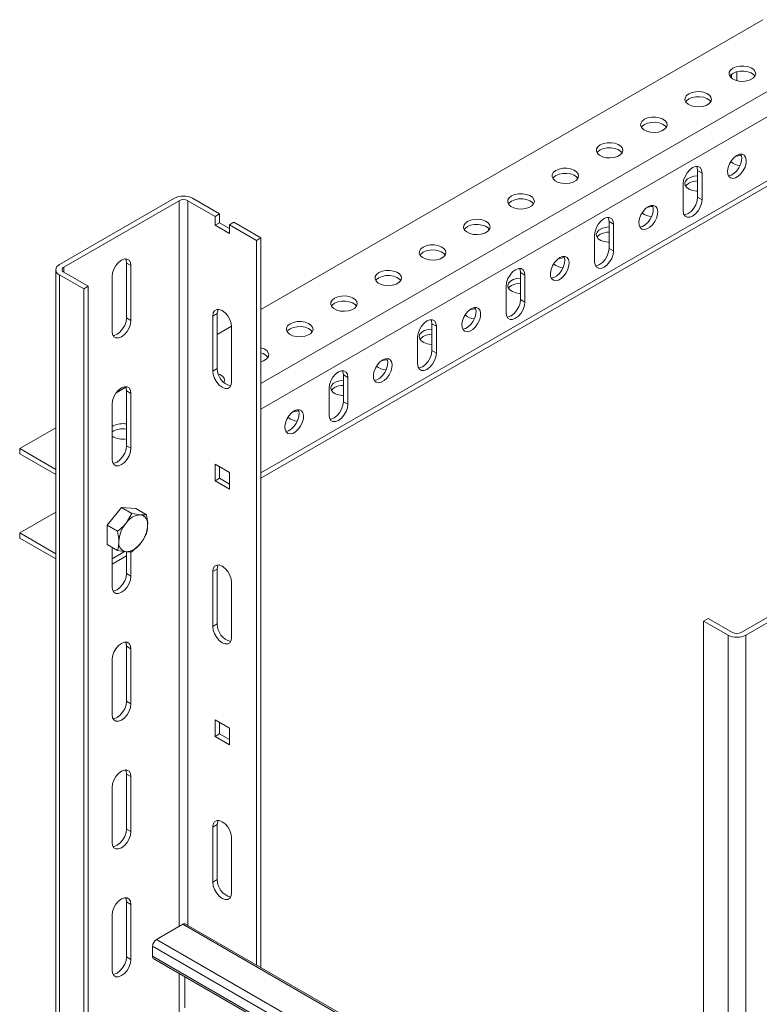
# Model space of a CAD drawing. Header units: millimetres. Extents: x 15 to 1486, y -3131 to -190.
# Tile 12 of 83: x 88 to 324, y -2180 to -1866. Entities that reach past the tile are written whole.
import ezdxf

# ---------------------------------------------------------------- set-up
doc = ezdxf.new("R2010")
doc.units = ezdxf.units.MM

msp = doc.modelspace()

# ---------------------------------------------------------------- linework, layer by layer
at = {"color": 7, "linetype": 'Continuous', "lineweight": 15}
for p, q in [((325.45, -1865.79), (165.11, -1958.36)), ((315.38, -1883.3), (315.38, -1884.41)), ((165.11, -2012.3), (347.37, -1907.08)), ((306.01, -1914.78), (304.59, -1913.96)), ((304.59, -1913.96), (304.59, -1922.53)), ((306.01, -1923.35), (306.01, -1914.78)), ((299.99, -1918.25), (299.99, -1926.82)), ((100.76, -1944.06), (137.53, -1922.83)), ((102.17, -1944.87), (138.94, -1923.64)), ((141.77, -1923.64), (150.43, -1928.65)), ((143.19, -1922.83), (151.85, -1927.83)), ((306.01, -1923.35), (304.59, -1922.53)), ((151.85, -1927.83), (150.43, -1928.65)), ((150.43, -1928.65), (150.43, -1931.5)), ((151.85, -1930.69), (151.85, -1927.83)), ((150.43, -1931.5), (151.85, -1930.69)), ((150.43, -1931.5), (155.03, -1934.16)), ((155.03, -1932.52), (151.85, -1930.69)), ((155.03, -1931.3), (156.45, -1930.48)), ((155.03, -1931.3), (163.69, -1936.3)), ((155.03, -1934.16), (155.03, -1931.3)), ((156.45, -1930.48), (165.11, -1935.48)), ((277.72, -1931.11), (276.31, -1930.29)), ((276.31, -1930.29), (276.31, -1938.86)), ((277.72, -1939.68), (277.72, -1931.11)), ((271.71, -1934.57), (271.71, -1943.15)), ((165.11, -1935.48), (163.69, -1936.3)), ((163.69, -1936.3), (163.69, -2167.83)), ((165.11, -1935.48), (165.11, -2168.65)), ((277.72, -1939.68), (276.31, -1938.86)), ((123.57, -1944.36), (122.16, -1943.54)), ((122.16, -1943.54), (122.16, -1961.1)), ((123.57, -1944.36), (123.57, -1961.91)), ((99.59, -1945.69), (99.59, -2925.74)), ((100.76, -1947.32), (108.54, -1951.81)), ((100.76, -1947.32), (100.76, -2927.37)), ((109.95, -1950.99), (102.17, -1946.5)), ((249.44, -1947.43), (248.02, -1946.62)), ((248.02, -1946.62), (248.02, -1955.19)), ((249.44, -1956.01), (249.44, -1947.43)), ((117.56, -1965.38), (117.56, -1947.83)), ((109.95, -1950.99), (108.54, -1951.81)), ((108.54, -1951.81), (108.54, -2931.86)), ((109.95, -1950.99), (109.95, -2931.05)), ((243.43, -1950.9), (243.43, -1959.48)), ((249.44, -1956.01), (248.02, -1955.19)), ((149.73, -1960.49), (151.14, -1959.67)), ((151.14, -1977.23), (151.14, -1959.67)), ((123.57, -1961.91), (122.16, -1961.1)), ((149.73, -1978.05), (149.73, -1960.49)), ((221.15, -1963.76), (219.74, -1962.95)), ((219.74, -1962.95), (219.74, -1971.52)), ((155.73, -1963.77), (151.14, -1966.42)), ((155.74, -1963.96), (155.74, -1981.52)), ((221.15, -1972.34), (221.15, -1963.76)), ((215.14, -1967.23), (215.14, -1975.8)), ((221.15, -1972.34), (219.74, -1971.52)), ((149.73, -1978.05), (151.14, -1977.23)), ((192.87, -1980.09), (191.45, -1979.27)), ((191.45, -1979.27), (191.45, -1987.85)), ((192.87, -1988.66), (192.87, -1980.09)), ((121.97, -1983.26), (118.86, -1985.06)), ((123.57, -1985.19), (122.16, -1984.37)), ((122.16, -1984.37), (122.16, -2001.93)), ((123.57, -1985.19), (123.57, -2002.74)), ((186.86, -1983.56), (186.86, -1992.13)), ((192.87, -1988.66), (191.45, -1987.85)), ((117.56, -2006.21), (117.56, -1988.66)), ((99.59, -1996.18), (88.04, -2002.85)), ((117.56, -1995.83), (117.91, -1995.6)), ((88.04, -2002.85), (99.59, -2009.51)), ((88.04, -2002.85), (88.04, -2004.48)), ((123.57, -2002.74), (122.16, -2001.93)), ((88.04, -2004.48), (99.59, -2011.15)), ((155.03, -2010.5), (150.43, -2007.85)), ((150.43, -2007.85), (150.43, -2013.16)), ((151.85, -2012.34), (151.85, -2008.67)), ((150.43, -2013.16), (151.85, -2012.34)), ((150.43, -2013.16), (155.03, -2015.81)), ((155.03, -2014.18), (151.85, -2012.34)), ((155.03, -2015.81), (155.03, -2010.5)), ((115.97, -2027.34), (120.57, -2021.62)), ((120.57, -2021.62), (123.9, -2023.55)), ((120.57, -2021.62), (125.16, -2022.03)), ((125.16, -2022.03), (128.5, -2023.96)), ((99.59, -2023.12), (88.04, -2029.79)), ((123.9, -2023.55), (122.02, -2026.64)), ((128.5, -2023.96), (126.61, -2023.99)), ((115.97, -2027.34), (119.31, -2029.26)), ((115.97, -2033.47), (115.97, -2027.34)), ((99.59, -2036.46), (88.04, -2029.79)), ((88.04, -2029.79), (88.04, -2031.42)), ((99.59, -2038.09), (88.04, -2031.42)), ((115.97, -2033.47), (119.31, -2035.39)), ((117.56, -2047.04), (117.56, -2034.38)), ((119.31, -2035.39), (122.02, -2035.83)), ((123.9, -2035.8), (126.61, -2033.18)), ((117.56, -2039.75), (122.16, -2037.09)), ((122.16, -2035.85), (122.16, -2042.75)), ((123.57, -2035.81), (123.57, -2043.57)), ((149.73, -2042.14), (151.14, -2041.33)), ((151.14, -2058.88), (151.14, -2041.33)), ((123.57, -2043.57), (122.16, -2042.75)), ((149.73, -2059.7), (149.73, -2042.14)), ((348.25, -2044.47), (318.55, -2061.62)), ((155.74, -2045.61), (155.74, -2063.17)), ((349.66, -2045.29), (319.96, -2062.43)), ((306.53, -2057.94), (307.94, -2057.13)), ((315.72, -2061.62), (307.94, -2057.13)), ((149.73, -2059.7), (151.14, -2058.88)), ((314.31, -2062.43), (306.53, -2057.94)), ((306.53, -2968.59), (306.53, -2057.94)), ((123.57, -2066.84), (122.16, -2066.02)), ((122.16, -2066.02), (122.16, -2083.58)), ((123.57, -2066.84), (123.57, -2084.4)), ((117.56, -2087.87), (117.56, -2070.31)), ((123.57, -2084.4), (122.16, -2083.58)), ((155.03, -2092.16), (150.43, -2089.5)), ((150.43, -2089.5), (150.43, -2094.81)), ((151.85, -2094), (151.85, -2090.32)), ((155.03, -2097.46), (155.03, -2092.16)), ((150.43, -2094.81), (151.85, -2094)), ((150.43, -2094.81), (155.03, -2097.46)), ((155.03, -2095.83), (151.85, -2094)), ((123.57, -2107.67), (122.16, -2106.85)), ((122.16, -2106.85), (122.16, -2124.41)), ((123.57, -2107.67), (123.57, -2125.22)), ((117.56, -2128.69), (117.56, -2111.14)), ((149.73, -2123.8), (151.14, -2122.98)), ((151.14, -2140.54), (151.14, -2122.98)), ((123.57, -2125.22), (122.16, -2124.41)), ((149.73, -2141.35), (149.73, -2123.8)), ((155.74, -2127.27), (155.74, -2144.82)), ((149.73, -2141.35), (151.14, -2140.54)), ((123.57, -2148.49), (122.16, -2147.68)), ((122.16, -2147.68), (122.16, -2165.23)), ((123.57, -2148.49), (123.57, -2166.05)), ((117.56, -2169.52), (117.56, -2151.96)), ((131.77, -2159.68), (140.15, -2154.85)), ((306.53, -2250.29), (141.05, -2154.76)), ((130.5, -2165.07), (130.5, -2161.89)), ((123.57, -2166.05), (122.16, -2165.23)), ((130.87, -2165.89), (306.53, -2267.3)), ((140.78, -2171.61), (140.78, -2181.59))]:
    msp.add_line(p, q, dxfattribs=at)
at = {"color": 8, "linetype": 'Continuous', "lineweight": 15}
for p, q in [((344.19, -1878.65), (165.11, -1982.03)), ((317.14, -1882.44), (317.14, -1885.27)), ((347.37, -1884.98), (165.11, -1990.2)), ((347.37, -1905.39), (165.11, -2010.61)), ((138.94, -1923.64), (138.94, -2155.54)), ((141.77, -1923.64), (141.77, -2155.18)), ((102.17, -1944.87), (102.17, -1946.5)), ((121.54, -2035.76), (117.56, -2038.06)), ((314.31, -2964.1), (314.31, -2062.43)), ((319.96, -2960.83), (319.96, -2062.43)), ((306.53, -2250.9), (140.15, -2154.85)), ((306.53, -2260.57), (131.77, -2159.68)), ((306.53, -2263.5), (130.5, -2161.89)), ((306.53, -2266.69), (130.5, -2165.07)), ((138.94, -2170.55), (138.94, -2183.39))]:
    msp.add_line(p, q, dxfattribs=at)
at = {"color": 7, "linetype": 'Continuous', "lineweight": 15, "flags": 128}
for points in [[(315.9, -1881.3), (316.92, -1880.87), (318.12, -1880.63), (319.39, -1880.6), (320.61, -1880.79), (321.68, -1881.18), (322.51, -1881.73), (323.02, -1882.4), (323.16, -1883.13), (322.92, -1883.85), (322.33, -1884.49), (321.43, -1885.01), (320.31, -1885.35), (319.07, -1885.49), (317.81, -1885.41), (316.65, -1885.11), (315.69, -1884.64), (315.01, -1884.02), (314.69, -1883.31), (314.73, -1882.58), (315.15, -1881.89), (315.9, -1881.3)], [(314.9, -1883.85), (315.15, -1883.52), (315.9, -1882.94)], [(315.9, -1882.94), (316.92, -1882.5), (318.12, -1882.26), (319.39, -1882.23), (320.61, -1882.42), (321.68, -1882.81), (322.51, -1883.37), (322.92, -1883.85)], [(301.76, -1889.47), (302.78, -1889.03), (303.98, -1888.79), (305.24, -1888.76), (306.47, -1888.95), (307.54, -1889.34), (308.37, -1889.9), (308.87, -1890.57), (309.01, -1891.29), (308.78, -1892.01), (308.19, -1892.66), (307.29, -1893.18), (306.17, -1893.52), (304.93, -1893.65), (303.67, -1893.57), (302.51, -1893.28), (301.55, -1892.8), (300.87, -1892.18), (300.54, -1891.48), (300.59, -1890.75), (301.01, -1890.06), (301.76, -1889.47)], [(301.76, -1891.1), (302.78, -1890.67), (303.98, -1890.42), (305.24, -1890.4), (306.47, -1890.59), (307.54, -1890.97), (308.37, -1891.53), (308.78, -1892.02)], [(300.76, -1892.02), (301.01, -1891.69), (301.76, -1891.1)], [(287.62, -1897.63), (288.64, -1897.2), (289.84, -1896.95), (291.1, -1896.93), (292.33, -1897.12), (293.4, -1897.51), (294.22, -1898.06), (294.73, -1898.73), (294.87, -1899.46), (294.64, -1900.18), (294.05, -1900.82), (293.15, -1901.34), (292.03, -1901.68), (290.78, -1901.82), (289.53, -1901.74), (288.36, -1901.44), (287.4, -1900.97), (286.73, -1900.35), (286.4, -1899.64), (286.45, -1898.91), (286.87, -1898.22), (287.62, -1897.63)], [(286.62, -1900.18), (286.87, -1899.85), (287.62, -1899.26)], [(287.62, -1899.26), (288.64, -1898.83), (289.84, -1898.59), (291.1, -1898.56), (292.33, -1898.75), (293.4, -1899.14), (294.22, -1899.69), (294.63, -1900.18)], [(273.48, -1905.79), (274.5, -1905.36), (275.69, -1905.12), (276.96, -1905.09), (278.18, -1905.28), (279.26, -1905.67), (280.08, -1906.22), (280.59, -1906.89), (280.73, -1907.62), (280.5, -1908.34), (279.9, -1908.99), (279.01, -1909.5), (277.89, -1909.85), (276.64, -1909.98), (275.38, -1909.9), (274.22, -1909.61), (273.26, -1909.13), (272.59, -1908.51), (272.26, -1907.8), (272.31, -1907.07), (272.73, -1906.38), (273.48, -1905.79)], [(272.48, -1908.35), (272.73, -1908.02), (273.48, -1907.43)], [(273.48, -1907.43), (274.5, -1906.99), (275.69, -1906.75), (276.96, -1906.72), (278.18, -1906.91), (279.26, -1907.3), (280.08, -1907.86), (280.49, -1908.35)], [(317.14, -1909.16), (316.26, -1909.83), (315.45, -1910.74), (314.79, -1911.83), (314.34, -1912.98), (314.15, -1914.11), (314.21, -1915.1), (314.54, -1915.87), (315.1, -1916.36), (315.84, -1916.51), (316.69, -1916.32), (317.59, -1915.81), (318.45, -1915.01), (319.19, -1914), (319.74, -1912.87), (320.07, -1911.72), (320.14, -1910.65), (319.94, -1909.75), (319.49, -1909.11), (318.84, -1908.79), (318.03, -1908.81), (317.14, -1909.16)], [(318.44, -1908.76), (318.53, -1908.94), (318.72, -1909.83), (318.66, -1910.9), (318.33, -1912.05), (317.77, -1913.18), (317.03, -1914.19), (316.18, -1914.99), (315.28, -1915.51), (314.43, -1915.7)], [(306.01, -1914.78), (305.86, -1913.79), (305.43, -1913.07), (304.77, -1912.68), (303.93, -1912.68), (303, -1913.04), (302.07, -1913.75), (301.23, -1914.72), (300.57, -1915.88), (300.14, -1917.09), (299.99, -1918.25)], [(304.3, -1912.63), (304.44, -1912.97), (304.59, -1913.96)], [(259.34, -1913.96), (260.36, -1913.52), (261.55, -1913.28), (262.82, -1913.26), (264.04, -1913.45), (265.11, -1913.83), (265.94, -1914.39), (266.45, -1915.06), (266.59, -1915.79), (266.35, -1916.5), (265.76, -1917.15), (264.87, -1917.67), (263.75, -1918.01), (262.5, -1918.15), (261.24, -1918.06), (260.08, -1917.77), (259.12, -1917.29), (258.45, -1916.67), (258.12, -1915.97), (258.17, -1915.24), (258.58, -1914.55), (259.34, -1913.96)], [(258.33, -1916.51), (258.58, -1916.18), (259.34, -1915.59)], [(259.34, -1915.59), (260.36, -1915.16), (261.55, -1914.92), (262.82, -1914.89), (264.04, -1915.08), (265.11, -1915.47), (265.94, -1916.02), (266.35, -1916.51)], [(304.59, -1915.7), (303.36, -1915.83), (302.24, -1916.17), (301.35, -1916.69), (300.76, -1917.34), (300.52, -1918.06), (300.66, -1918.78), (301.17, -1919.45), (302, -1920.01), (303.07, -1920.4), (304.29, -1920.59), (304.59, -1920.6)], [(300.76, -1918.96), (301.01, -1918.63), (301.76, -1918.05)], [(245.19, -1922.12), (246.21, -1921.69), (247.41, -1921.45), (248.68, -1921.42), (249.9, -1921.61), (250.97, -1922), (251.8, -1922.55), (252.3, -1923.22), (252.45, -1923.95), (252.21, -1924.67), (251.62, -1925.31), (250.72, -1925.83), (249.6, -1926.17), (248.36, -1926.31), (247.1, -1926.23), (245.94, -1925.94), (244.98, -1925.46), (244.3, -1924.84), (243.98, -1924.13), (244.02, -1923.4), (244.44, -1922.71), (245.19, -1922.12)], [(244.19, -1924.67), (244.44, -1924.34), (245.19, -1923.76)], [(245.19, -1923.76), (246.21, -1923.32), (247.41, -1923.08), (248.68, -1923.05), (249.9, -1923.24), (250.97, -1923.63), (251.8, -1924.19), (252.21, -1924.67)], [(288.86, -1925.49), (287.97, -1926.16), (287.16, -1927.07), (286.51, -1928.16), (286.06, -1929.31), (285.86, -1930.43), (285.93, -1931.43), (286.26, -1932.2), (286.81, -1932.69), (287.55, -1932.84), (288.41, -1932.65), (289.31, -1932.14), (290.16, -1931.34), (290.9, -1930.33), (291.46, -1929.2), (291.79, -1928.04), (291.85, -1926.97), (291.66, -1926.08), (291.21, -1925.44), (290.55, -1925.12), (289.74, -1925.14), (288.86, -1925.49)], [(290.15, -1925.08), (290.24, -1925.26), (290.44, -1926.16), (290.37, -1927.23), (290.05, -1928.38), (289.49, -1929.51), (288.75, -1930.52), (287.89, -1931.32), (287, -1931.84), (286.15, -1932.03)], [(299.99, -1926.82), (300.14, -1927.81), (300.57, -1928.53), (301.23, -1928.91), (302.07, -1928.92), (303, -1928.56), (303.93, -1927.85), (304.77, -1926.87), (305.43, -1925.72), (305.86, -1924.51), (306.01, -1923.35)], [(304.59, -1922.53), (304.44, -1923.69), (304.02, -1924.91), (303.35, -1926.06), (302.51, -1927.03), (301.59, -1927.74), (300.66, -1928.11), (300.29, -1928.15)], [(231.05, -1930.29), (232.07, -1929.85), (233.27, -1929.61), (234.53, -1929.58), (235.76, -1929.77), (236.83, -1930.16), (237.66, -1930.72), (238.16, -1931.39), (238.3, -1932.11), (238.07, -1932.83), (237.48, -1933.48), (236.58, -1934), (235.46, -1934.34), (234.22, -1934.47), (232.96, -1934.39), (231.8, -1934.1), (230.84, -1933.62), (230.16, -1933), (229.83, -1932.3), (229.88, -1931.57), (230.3, -1930.88), (231.05, -1930.29)], [(231.05, -1931.92), (232.07, -1931.49), (233.27, -1931.24), (234.53, -1931.22), (235.76, -1931.41), (236.83, -1931.8), (237.66, -1932.35), (238.06, -1932.84)], [(277.72, -1931.11), (277.57, -1930.12), (277.15, -1929.4), (276.48, -1929.01), (275.64, -1929), (274.72, -1929.37), (273.79, -1930.08), (272.95, -1931.05), (272.28, -1932.2), (271.86, -1933.42), (271.71, -1934.57)], [(276.01, -1928.96), (276.16, -1929.3), (276.31, -1930.29)], [(230.05, -1932.84), (230.3, -1932.51), (231.05, -1931.92)], [(276.31, -1932.02), (275.08, -1932.16), (273.96, -1932.5), (273.06, -1933.02), (272.47, -1933.67), (272.24, -1934.38), (272.38, -1935.11), (272.88, -1935.78), (273.71, -1936.34), (274.78, -1936.72), (276.01, -1936.91), (276.31, -1936.93)], [(272.48, -1935.29), (272.73, -1934.96), (273.48, -1934.37)], [(216.91, -1938.45), (217.93, -1938.02), (219.12, -1937.78), (220.39, -1937.75), (221.61, -1937.94), (222.69, -1938.33), (223.51, -1938.88), (224.02, -1939.55), (224.16, -1940.28), (223.93, -1941), (223.33, -1941.64), (222.44, -1942.16), (221.32, -1942.5), (220.07, -1942.64), (218.81, -1942.56), (217.65, -1942.26), (216.69, -1941.79), (216.02, -1941.17), (215.69, -1940.46), (215.74, -1939.73), (216.16, -1939.04), (216.91, -1938.45)], [(215.91, -1941), (216.16, -1940.67), (216.91, -1940.08)], [(216.91, -1940.08), (217.93, -1939.65), (219.12, -1939.41), (220.39, -1939.38), (221.61, -1939.57), (222.69, -1939.96), (223.51, -1940.51), (223.92, -1941)], [(271.71, -1943.15), (271.86, -1944.14), (272.28, -1944.86), (272.95, -1945.24), (273.79, -1945.25), (274.72, -1944.88), (275.64, -1944.18), (276.48, -1943.2), (277.15, -1942.05), (277.57, -1940.84), (277.72, -1939.68)], [(276.31, -1938.86), (276.16, -1940.02), (275.73, -1941.23), (275.07, -1942.39), (274.23, -1943.36), (273.3, -1944.07), (272.37, -1944.43), (272, -1944.48)], [(117.56, -1947.83), (117.71, -1946.67), (118.14, -1945.46), (118.8, -1944.31), (119.64, -1943.33), (120.57, -1942.62), (121.5, -1942.26), (122.33, -1942.27), (123, -1942.65), (123.42, -1943.37), (123.57, -1944.36)], [(121.86, -1942.21), (122.01, -1942.56), (122.16, -1943.54)], [(260.57, -1941.82), (259.69, -1942.49), (258.88, -1943.4), (258.22, -1944.48), (257.78, -1945.64), (257.58, -1946.76), (257.64, -1947.75), (257.97, -1948.53), (258.53, -1949.01), (259.27, -1949.17), (260.13, -1948.98), (261.02, -1948.46), (261.88, -1947.66), (262.62, -1946.65), (263.18, -1945.52), (263.5, -1944.37), (263.57, -1943.3), (263.37, -1942.41), (262.92, -1941.77), (262.27, -1941.45), (261.46, -1941.46), (260.57, -1941.82)], [(261.87, -1941.41), (261.96, -1941.59), (262.16, -1942.49), (262.09, -1943.56), (261.76, -1944.71), (261.2, -1945.84), (260.46, -1946.85), (259.61, -1947.65), (258.71, -1948.16), (257.86, -1948.35)], [(202.77, -1946.62), (203.79, -1946.18), (204.98, -1945.94), (206.25, -1945.91), (207.47, -1946.1), (208.55, -1946.49), (209.37, -1947.04), (209.88, -1947.72), (210.02, -1948.44), (209.78, -1949.16), (209.19, -1949.81), (208.3, -1950.32), (207.18, -1950.67), (205.93, -1950.8), (204.67, -1950.72), (203.51, -1950.43), (202.55, -1949.95), (201.88, -1949.33), (201.55, -1948.62), (201.6, -1947.89), (202.02, -1947.2), (202.77, -1946.62)], [(202.77, -1948.25), (203.79, -1947.81), (204.98, -1947.57), (206.25, -1947.55), (207.47, -1947.73), (208.55, -1948.12), (209.37, -1948.68), (209.78, -1949.17)], [(249.44, -1947.43), (249.29, -1946.45), (248.86, -1945.72), (248.2, -1945.34), (247.36, -1945.33), (246.43, -1945.7), (245.5, -1946.4), (244.67, -1947.38), (244, -1948.53), (243.57, -1949.75), (243.43, -1950.9)], [(247.73, -1945.29), (247.88, -1945.63), (248.02, -1946.62)], [(201.77, -1949.17), (202.02, -1948.84), (202.77, -1948.25)], [(248.02, -1948.35), (246.8, -1948.49), (245.68, -1948.83), (244.78, -1949.35), (244.19, -1949.99), (243.95, -1950.71), (244.09, -1951.44), (244.6, -1952.11), (245.43, -1952.66), (246.5, -1953.05), (247.72, -1953.24), (248.02, -1953.26)], [(244.19, -1951.62), (244.44, -1951.29), (245.19, -1950.7)], [(188.63, -1954.78), (189.64, -1954.35), (190.84, -1954.1), (192.11, -1954.08), (193.33, -1954.27), (194.4, -1954.65), (195.23, -1955.21), (195.74, -1955.88), (195.88, -1956.61), (195.64, -1957.32), (195.05, -1957.97), (194.15, -1958.49), (193.03, -1958.83), (191.79, -1958.97), (190.53, -1958.88), (189.37, -1958.59), (188.41, -1958.11), (187.74, -1957.5), (187.41, -1956.79), (187.45, -1956.06), (187.87, -1955.37), (188.63, -1954.78)], [(187.62, -1957.33), (187.87, -1957), (188.63, -1956.41)], [(188.63, -1956.41), (189.64, -1955.98), (190.84, -1955.74), (192.11, -1955.71), (193.33, -1955.9), (194.4, -1956.29), (195.23, -1956.84), (195.64, -1957.33)], [(243.43, -1959.48), (243.57, -1960.46), (244, -1961.19), (244.67, -1961.57), (245.5, -1961.58), (246.43, -1961.21), (247.36, -1960.51), (248.2, -1959.53), (248.86, -1958.38), (249.29, -1957.16), (249.44, -1956.01)], [(248.02, -1955.19), (247.88, -1956.35), (247.45, -1957.56), (246.78, -1958.71), (245.95, -1959.69), (245.02, -1960.4), (244.09, -1960.76), (243.72, -1960.8)], [(149.73, -1960.49), (149.87, -1959.5), (150.3, -1958.78), (150.97, -1958.4), (151.8, -1958.39), (152.73, -1958.76), (153.66, -1959.46), (154.5, -1960.44), (155.16, -1961.59), (155.59, -1962.8), (155.74, -1963.96)], [(151.14, -1959.67), (151.29, -1958.69), (151.44, -1958.35)], [(232.29, -1958.15), (231.4, -1958.81), (230.6, -1959.73), (229.94, -1960.81), (229.49, -1961.97), (229.29, -1963.09), (229.36, -1964.08), (229.69, -1964.86), (230.25, -1965.34), (230.99, -1965.5), (231.84, -1965.31), (232.74, -1964.79), (233.59, -1963.99), (234.33, -1962.98), (234.89, -1961.85), (235.22, -1960.7), (235.29, -1959.63), (235.09, -1958.74), (234.64, -1958.1), (233.98, -1957.77), (233.18, -1957.79), (232.29, -1958.15)], [(233.59, -1957.74), (233.67, -1957.92), (233.87, -1958.81), (233.8, -1959.88), (233.48, -1961.04), (232.92, -1962.17), (232.18, -1963.18), (231.32, -1963.98), (230.43, -1964.49), (229.58, -1964.68)], [(123.57, -1961.91), (123.42, -1963.07), (123, -1964.29), (122.33, -1965.44), (121.5, -1966.41), (120.57, -1967.12), (119.64, -1967.49), (118.8, -1967.48), (118.14, -1967.09), (117.71, -1966.37), (117.56, -1965.38)], [(122.16, -1961.1), (122.01, -1962.26), (121.58, -1963.47), (120.92, -1964.62), (120.08, -1965.6), (119.15, -1966.3), (118.22, -1966.67), (117.86, -1966.71)], [(174.48, -1962.94), (175.5, -1962.51), (176.7, -1962.27), (177.96, -1962.24), (179.19, -1962.43), (180.26, -1962.82), (181.09, -1963.37), (181.59, -1964.04), (181.74, -1964.77), (181.5, -1965.49), (180.91, -1966.14), (180.01, -1966.65), (178.89, -1966.99), (177.65, -1967.13), (176.39, -1967.05), (175.23, -1966.76), (174.27, -1966.28), (173.59, -1965.66), (173.27, -1964.95), (173.31, -1964.22), (173.73, -1963.53), (174.48, -1962.94)], [(221.15, -1963.76), (221.01, -1962.77), (220.58, -1962.05), (219.91, -1961.67), (219.08, -1961.66), (218.15, -1962.03), (217.22, -1962.73), (216.38, -1963.71), (215.72, -1964.86), (215.29, -1966.07), (215.14, -1967.23)], [(219.44, -1961.62), (219.59, -1961.96), (219.74, -1962.95)], [(173.48, -1965.49), (173.73, -1965.16), (174.48, -1964.58)], [(174.48, -1964.58), (175.5, -1964.14), (176.7, -1963.9), (177.96, -1963.87), (179.19, -1964.06), (180.26, -1964.45), (181.09, -1965.01), (181.5, -1965.49)], [(219.74, -1964.68), (218.51, -1964.82), (217.39, -1965.16), (216.5, -1965.67), (215.9, -1966.32), (215.67, -1967.04), (215.81, -1967.77), (216.32, -1968.44), (217.14, -1968.99), (218.22, -1969.38), (219.44, -1969.57), (219.74, -1969.58)], [(215.91, -1967.95), (216.16, -1967.62), (216.91, -1967.03)], [(165.11, -1970.61), (166.12, -1970.98), (166.94, -1971.54), (167.45, -1972.21), (167.59, -1972.93), (167.36, -1973.65), (166.77, -1974.3), (165.87, -1974.82), (165.11, -1975.08)], [(215.14, -1975.8), (215.29, -1976.79), (215.72, -1977.51), (216.38, -1977.9), (217.22, -1977.91), (218.15, -1977.54), (219.08, -1976.83), (219.91, -1975.86), (220.58, -1974.71), (221.01, -1973.49), (221.15, -1972.34)], [(219.74, -1971.52), (219.59, -1972.68), (219.16, -1973.89), (218.5, -1975.04), (217.66, -1976.02), (216.73, -1976.72), (215.8, -1977.09), (215.44, -1977.13)], [(204.01, -1974.48), (203.12, -1975.14), (202.31, -1976.06), (201.66, -1977.14), (201.21, -1978.29), (201.01, -1979.42), (201.08, -1980.41), (201.4, -1981.18), (201.96, -1981.67), (202.7, -1981.83), (203.56, -1981.64), (204.45, -1981.12), (205.31, -1980.32), (206.05, -1979.31), (206.61, -1978.18), (206.93, -1977.03), (207, -1975.96), (206.8, -1975.06), (206.35, -1974.43), (205.7, -1974.1), (204.89, -1974.12), (204.01, -1974.48)], [(205.3, -1974.07), (205.39, -1974.25), (205.59, -1975.14), (205.52, -1976.21), (205.19, -1977.36), (204.63, -1978.49), (203.89, -1979.5), (203.04, -1980.3), (202.14, -1980.82), (201.29, -1981.01)], [(155.74, -1981.52), (155.59, -1982.5), (155.16, -1983.22), (154.5, -1983.61), (153.66, -1983.62), (152.73, -1983.25), (151.8, -1982.55), (150.97, -1981.57), (150.3, -1980.42), (149.87, -1979.2), (149.73, -1978.05)], [(151.44, -1978.92), (151.98, -1979.15), (152.8, -1979.7), (153.31, -1980.37), (153.45, -1981.1), (153.25, -1981.76)], [(192.87, -1980.09), (192.72, -1979.1), (192.29, -1978.38), (191.63, -1978), (190.79, -1977.99), (189.86, -1978.35), (188.93, -1979.06), (188.1, -1980.04), (187.43, -1981.19), (187, -1982.4), (186.86, -1983.56)], [(191.16, -1977.95), (191.31, -1978.29), (191.45, -1979.27)], [(191.45, -1981.01), (190.23, -1981.14), (189.11, -1981.49), (188.21, -1982), (187.62, -1982.65), (187.38, -1983.37), (187.53, -1984.1), (188.03, -1984.77), (188.86, -1985.32), (189.93, -1985.71), (191.15, -1985.9), (191.45, -1985.91)], [(117.56, -1988.66), (117.71, -1987.5), (118.14, -1986.28), (118.8, -1985.13), (119.64, -1984.16), (120.57, -1983.45), (121.5, -1983.08), (122.33, -1983.09), (123, -1983.48), (123.42, -1984.2), (123.57, -1985.19)], [(121.86, -1983.04), (122.01, -1983.38), (122.16, -1984.37)], [(187.62, -1984.28), (187.87, -1983.95), (188.63, -1983.36)], [(191.45, -1987.85), (191.31, -1989), (190.88, -1990.22), (190.22, -1991.37), (189.38, -1992.35), (188.45, -1993.05), (187.52, -1993.42), (187.15, -1993.46)], [(175.72, -1990.81), (174.83, -1991.47), (174.03, -1992.39), (173.37, -1993.47), (172.92, -1994.62), (172.72, -1995.75), (172.79, -1996.74), (173.12, -1997.51), (173.68, -1998), (174.42, -1998.15), (175.27, -1997.97), (176.17, -1997.45), (177.02, -1996.65), (177.76, -1995.64), (178.32, -1994.51), (178.65, -1993.36), (178.72, -1992.29), (178.52, -1991.39), (178.07, -1990.76), (177.41, -1990.43), (176.61, -1990.45), (175.72, -1990.81)], [(177.02, -1990.4), (177.1, -1990.58), (177.3, -1991.47), (177.24, -1992.54), (176.91, -1993.69), (176.35, -1994.82), (175.61, -1995.83), (174.75, -1996.63), (173.86, -1997.15), (173.01, -1997.34)], [(186.86, -1992.13), (187, -1993.12), (187.43, -1993.84), (188.1, -1994.23), (188.93, -1994.23), (189.86, -1993.87), (190.79, -1993.16), (191.63, -1992.19), (192.29, -1991.03), (192.72, -1989.82), (192.87, -1988.66)], [(123.57, -2002.74), (123.42, -2003.9), (123, -2005.11), (122.33, -2006.26), (121.5, -2007.24), (120.57, -2007.95), (119.64, -2008.31), (118.8, -2008.3), (118.14, -2007.92), (117.71, -2007.2), (117.56, -2006.21)], [(122.16, -2001.93), (122.01, -2003.08), (121.58, -2004.3), (120.92, -2005.45), (120.08, -2006.42), (119.15, -2007.13), (118.22, -2007.5), (117.86, -2007.54)], [(149.73, -2042.14), (149.87, -2041.16), (150.3, -2040.44), (150.97, -2040.05), (151.8, -2040.04), (152.73, -2040.41), (153.66, -2041.12), (154.5, -2042.09), (155.16, -2043.24), (155.59, -2044.46), (155.74, -2045.61)], [(151.14, -2041.33), (151.29, -2040.34), (151.44, -2040)], [(123.57, -2043.57), (123.42, -2044.73), (123, -2045.94), (122.33, -2047.09), (121.5, -2048.07), (120.57, -2048.77), (119.64, -2049.14), (118.8, -2049.13), (118.14, -2048.75), (117.71, -2048.03), (117.56, -2047.04)], [(122.16, -2042.75), (122.01, -2043.91), (121.58, -2045.12), (120.92, -2046.28), (120.08, -2047.25), (119.15, -2047.96), (118.22, -2048.32), (117.86, -2048.37)], [(155.74, -2063.17), (155.59, -2064.16), (155.16, -2064.88), (154.5, -2065.26), (153.66, -2065.27), (152.73, -2064.91), (151.8, -2064.2), (150.97, -2063.22), (150.3, -2062.07), (149.87, -2060.86), (149.73, -2059.7)], [(117.56, -2070.31), (117.71, -2069.15), (118.14, -2067.94), (118.8, -2066.79), (119.64, -2065.81), (120.57, -2065.1), (121.5, -2064.74), (122.33, -2064.75), (123, -2065.13), (123.42, -2065.85), (123.57, -2066.84)], [(121.86, -2064.7), (122.01, -2065.04), (122.16, -2066.02)], [(123.57, -2084.4), (123.42, -2085.55), (123, -2086.77), (122.33, -2087.92), (121.5, -2088.9), (120.57, -2089.6), (119.64, -2089.97), (118.8, -2089.96), (118.14, -2089.57), (117.71, -2088.85), (117.56, -2087.87)], [(122.16, -2083.58), (122.01, -2084.74), (121.58, -2085.95), (120.92, -2087.1), (120.08, -2088.08), (119.15, -2088.78), (118.22, -2089.15), (117.86, -2089.19)], [(117.56, -2111.14), (117.71, -2109.98), (118.14, -2108.77), (118.8, -2107.61), (119.64, -2106.64), (120.57, -2105.93), (121.5, -2105.57), (122.33, -2105.57), (123, -2105.96), (123.42, -2106.68), (123.57, -2107.67)], [(121.86, -2105.52), (122.01, -2105.86), (122.16, -2106.85)], [(149.73, -2123.8), (149.87, -2122.81), (150.3, -2122.09), (150.97, -2121.71), (151.8, -2121.7), (152.73, -2122.06), (153.66, -2122.77), (154.5, -2123.75), (155.16, -2124.9), (155.59, -2126.11), (155.74, -2127.27)], [(151.14, -2122.98), (151.29, -2121.99), (151.44, -2121.65)], [(123.57, -2125.22), (123.42, -2126.38), (123, -2127.59), (122.33, -2128.75), (121.5, -2129.72), (120.57, -2130.43), (119.64, -2130.79), (118.8, -2130.79), (118.14, -2130.4), (117.71, -2129.68), (117.56, -2128.69)], [(122.16, -2124.41), (122.01, -2125.56), (121.58, -2126.78), (120.92, -2127.93), (120.08, -2128.91), (119.15, -2129.61), (118.22, -2129.98), (117.86, -2130.02)], [(155.74, -2144.82), (155.59, -2145.81), (155.16, -2146.53), (154.5, -2146.92), (153.66, -2146.93), (152.73, -2146.56), (151.8, -2145.85), (150.97, -2144.88), (150.3, -2143.73), (149.87, -2142.51), (149.73, -2141.35)], [(117.56, -2151.96), (117.71, -2150.81), (118.14, -2149.59), (118.8, -2148.44), (119.64, -2147.46), (120.57, -2146.76), (121.5, -2146.39), (122.33, -2146.4), (123, -2146.79), (123.42, -2147.51), (123.57, -2148.49)], [(121.86, -2146.35), (122.01, -2146.69), (122.16, -2147.68)], [(123.57, -2166.05), (123.42, -2167.21), (123, -2168.42), (122.33, -2169.57), (121.5, -2170.55), (120.57, -2171.26), (119.64, -2171.62), (118.8, -2171.61), (118.14, -2171.23), (117.71, -2170.51), (117.56, -2169.52)], [(122.16, -2165.23), (122.01, -2166.39), (121.58, -2167.6), (120.92, -2168.76), (120.08, -2169.73), (119.15, -2170.44), (118.22, -2170.81), (117.86, -2170.85)]]:
    msp.add_lwpolyline(points, dxfattribs=at)
at = {"color": 7, "linetype": 'Continuous', "lineweight": 15}
for centre, radius, start, end in [((318.82, -1915.66), 6.5, 91.8822, 110.511), ((318.35, -1907.74), 4.67, 227.022, 267.9065), ((304.65, -1923.5), 6.17, 90.5408, 117.8889), ((140.36, -1928.29), 6.15, 62.6097, 117.3903), ((140.36, -1926.37), 3.07, 62.6097, 117.3903), ((290.54, -1931.99), 6.5, 91.8822, 110.511), ((290.07, -1924.06), 4.67, 227.022, 267.9065), ((276.36, -1939.83), 6.17, 90.5408, 117.8889), ((101.38, -1945.69), 1.75, 110.7834, 249.2166), ((261.79, -1940.39), 4.67, 227.022, 267.9065), ((262.25, -1948.32), 6.5, 91.8822, 110.511), ((102.48, -1945.69), 0.873, 110.7834, 249.2166), ((248.08, -1956.16), 6.17, 90.5408, 117.8889), ((233.5, -1956.72), 4.67, 227.022, 267.9065), ((233.97, -1964.65), 6.5, 91.8822, 110.511), ((219.8, -1972.48), 6.17, 90.5408, 117.8889), ((164.43, -1975.81), 3.63, 36.2988, 79.2481), ((205.69, -1980.98), 6.5, 91.8822, 110.511), ((156.89, -1977.28), 5.75, 179.4765, 255.4469), ((205.22, -1973.05), 4.67, 227.022, 267.9065), ((191.51, -1988.81), 6.17, 90.5408, 117.8889), ((177.4, -1997.3), 6.5, 91.8822, 110.511), ((176.93, -1989.38), 4.67, 227.022, 267.9065), ((120.9, -2002.7), 6.21, 78.3059, 122.5015), ((120.93, -2001.47), 6.6, 79.2699, 117.1548), ((120.85, -1993.85), 5.98, 236.5858, 282.6067), ((126.97, -2029.91), 5.93, 93.4295, 146.5651), ((126.09, -2026.8), 2.86, 350.7481, 79.4532), ((129.68, -2033.02), 9.98, 140.2279, 177.3607), ((118.94, -2026.8), 9.98, 320.2279, 357.3607), ((122.54, -2033.02), 2.86, 170.7481, 259.4532), ((121.66, -2029.91), 5.93, 273.4295, 326.5651), ((156.89, -2058.94), 5.75, 179.4765, 255.4469), ((317.14, -2056.98), 6.15, 242.6097, 297.3903), ((317.14, -2058.89), 3.07, 242.6097, 297.3903), ((156.89, -2140.59), 5.75, 179.4765, 255.4469), ((140.67, -2155.58), 0.905, 65.6929, 125.6176), ((133.26, -2162.01), 2.77, 122.6055, 177.3945), ((131.38, -2165.17), 0.887, 173.7012, 234.9867)]:
    msp.add_arc(centre, radius, start, end, dxfattribs=at)
for points, knots in [([(126.61, -2023.99), (126.56, -2023.98), (125.78, -2023.91), (124.81, -2023.72), (123.9, -2023.55)], [0, 0, 0, 0, 0.070215, 1, 1, 1, 1]), ([(128.91, -2027.26), (128.91, -2027), (128.88, -2025.96), (128.67, -2024.82), (128.5, -2023.96)], [0, 0, 0, 0, 0.241851, 1, 1, 1, 1]), ([(122.02, -2026.64), (121.96, -2026.71), (121.18, -2027.67), (120.21, -2028.5), (119.31, -2029.26)], [0, 0, 0, 0, 0.070215, 1, 1, 1, 1]), ([(119.31, -2029.26), (119.47, -2030.13), (119.69, -2031.26), (119.71, -2032.31), (119.72, -2032.56)], [0, 0, 0, 0, 0.758149, 1, 1, 1, 1]), ([(128.5, -2030.09), (128.55, -2029.89), (128.8, -2029.04), (128.86, -2028.03), (128.91, -2027.26)], [0, 0, 0, 0, 0.2237133, 1, 1, 1, 1]), ([(126.61, -2033.18), (126.67, -2033.11), (127.44, -2032.14), (127.99, -2031.08), (128.5, -2030.09)], [0, 0, 0, 0, 0.0702148, 1, 1, 1, 1]), ([(119.72, -2032.56), (119.67, -2033.34), (119.6, -2034.34), (119.36, -2035.2), (119.31, -2035.39)], [0, 0, 0, 0, 0.7762867, 1, 1, 1, 1]), ([(122.02, -2035.83), (122.07, -2035.84), (122.84, -2035.91), (123.39, -2035.85), (123.9, -2035.8)], [0, 0, 0, 0, 0.070215, 1, 1, 1, 1])]:
    msp.add_open_spline(points, degree=3, knots=knots, dxfattribs=at)

doc.saveas('drawing.dxf')
